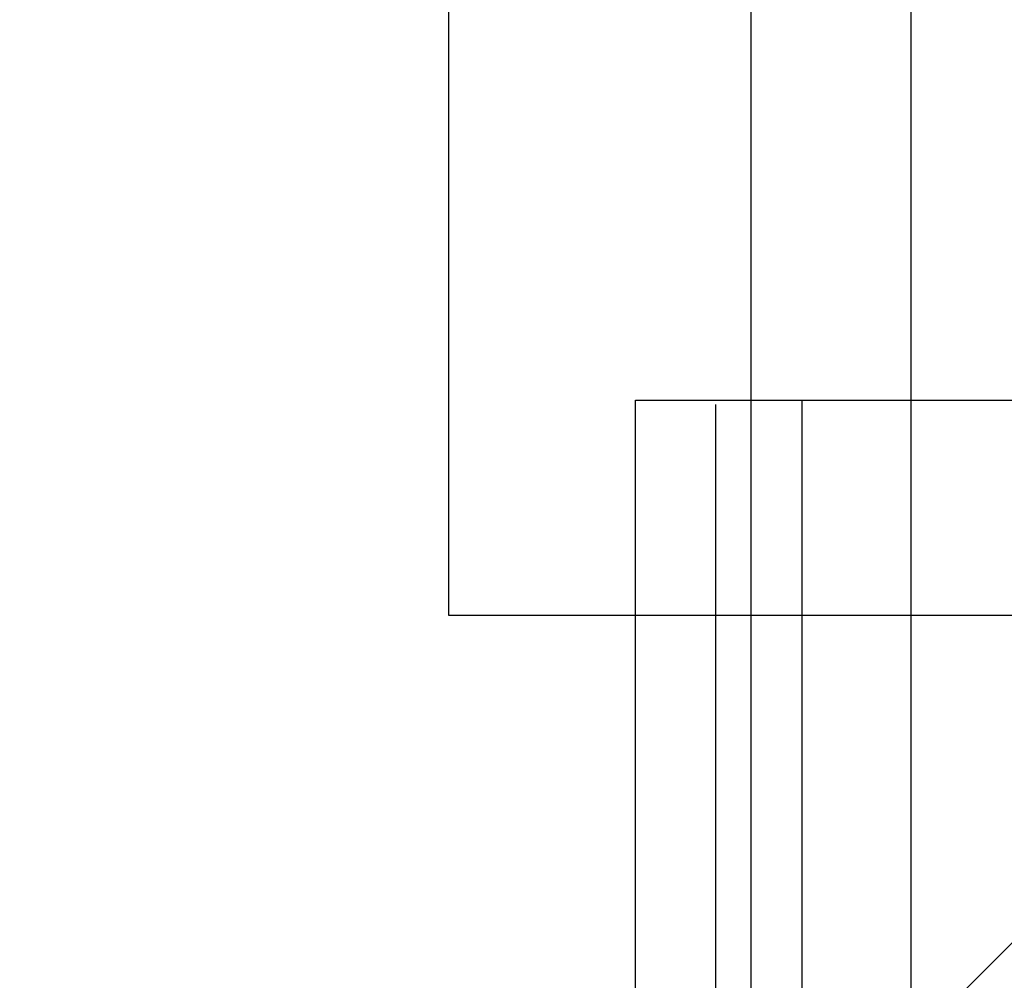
# Model space of a CAD drawing. Header units: inches. Extents: x 0 to 268, y 0 to 174.
# Tile 96 of 125: x 146.147 to 146.588, y 90.215 to 90.645. Entities that reach past the tile are written whole.
import ezdxf

# ---------------------------------------------------------------- set-up
doc = ezdxf.new("R2010")
doc.units = ezdxf.units.IN
doc.header["$LTSCALE"] = 14.754949
doc.header["$MEASUREMENT"] = 0
doc.linetypes.add('HIDDEN', pattern=[0.2, 0.1, -0.1])
doc.layers.get('0').update_dxf_attribs({"linetype": 'CONTINUOUS'})
doc.layers.add('DEFAULT_2', color=8, linetype='HIDDEN')
doc.layers.add('DIMENSIONS', color=7, linetype='CONTINUOUS')
doc.styles.get("Standard").update_dxf_attribs({"font": 'arial.ttf'})
doc.dimstyles.new('DIMSTYLE_1', dxfattribs={"dimtxt": 1.183552, "dimasz": 1.578069, "dimexe": 0.09, "dimexo": 0.07, "dimgap": 0.0375, "dimtad": 0, "dimtih": 1, "dimtoh": 1, "dimzin": 4, "dimdsep": 46, "dimtxsty": 'Standard', "dimblk": '_FILLED', "dimblk1": '_FILLED', "dimblk2": '_FILLED', "dimcen": 0.09, "dimadec": 3, "dimazin": 1, "dimtfac": 1, "dimtdec": 3, "dimtofl": 0, "dimtmove": 0, "dimatfit": 3, "dimldrblk": '_FILLED', "dimfxl": 0, "dimtolj": 1, "dimtzin": 4, "dimarcsym": 0})

# ---------------------------------------------------------------- blocks, each defined once
blk = doc.blocks.new('_FILLED')
at = {"color": 0, "linetype": 'ByBlock'}
blk.add_solid([(0, 0), (-1, 0.2), (-1, -0.2)], dxfattribs=at)
blk = doc.blocks.new('*D12')
at = {"layer": 'DIMENSIONS', "color": 2, "linetype": 'Continuous'}
for p, q in [((160.32078, 122.36897), (160.32078, 119.65353)), ((143.71678, 121.0738), (149.35909, 121.0738)), ((160.32078, 121.0738), (154.67848, 121.0738))]:
    blk.add_line(p, q, dxfattribs=at)
at = {"layer": 'DIMENSIONS', "color": 2, "linetype": 'Continuous', "xscale": 1.5780694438, "yscale": 1.5780694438, "zscale": 1.5780694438, "rotation": 180}
blk.add_blockref('_FILLED', (143.71678, 121.0738), dxfattribs=at)
at = {"layer": 'DIMENSIONS', "color": 2, "linetype": 'Continuous', "xscale": 1.5780694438, "yscale": 1.5780694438, "zscale": 1.5780694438}
blk.add_blockref('_FILLED', (160.32078, 121.0738), dxfattribs=at)
at = {"layer": 'DIMENSIONS', "color": 2, "linetype": 'Continuous', "insert": (152.01878, 121.66557), "char_height": 1.183552, "width": 6.5117364, "attachment_point": 2, "line_spacing_factor": 0.9}
blk.add_mtext('16.60\\PUSABLE\\PDEPTH', dxfattribs=at)

msp = doc.modelspace()

# ---------------------------------------------------------------- linework, layer by layer
at = {"layer": 'DEFAULT_2', "color": 8, "linetype": 'HIDDEN'}
for p, q in [((146.45841, 88.99762), (146.45841, 93.99762)), ((146.47418, 89.75512), (146.47418, 92.44512)), ((146.5459, 89.75512), (146.5459, 92.44512)), ((146.2534, 92.40062), (146.2534, 89.80062)), ((146.328, 92.40062), (146.328, 89.80062)), ((146.33878, 90.37862), (146.33878, 91.81862)), ((146.4224, 89.82062), (146.4224, 90.47512)), ((146.4224, 90.47512), (146.60133, 90.47512)), ((146.49699, 90.47512), (146.49699, 89.82062)), ((146.89878, 90.37862), (146.33878, 90.37862)), ((146.50378, 90.14462), (146.59878, 90.23962))]:
    msp.add_line(p, q, dxfattribs=at)

# ---------------------------------------------------------------- dimensions: what is measured, and where the dimension line sits
at = {"layer": 'DIMENSIONS', "color": 2, "linetype": 'Continuous'}
dim = msp.add_linear_dim(base=(160.32078, 121.0738), p1=(143.71678, 54.07762), p2=(160.32078, 119.58353), text='<>\\PUSABLE\\PDEPTH', dimstyle='DIMSTYLE_1', dxfattribs=at)
dim.commit()
dim.dimension.update_dxf_attribs({"geometry": '*D12', "text_midpoint": (152.01878, 119.29847), "dimtype": 160})

doc.saveas('drawing.dxf')
